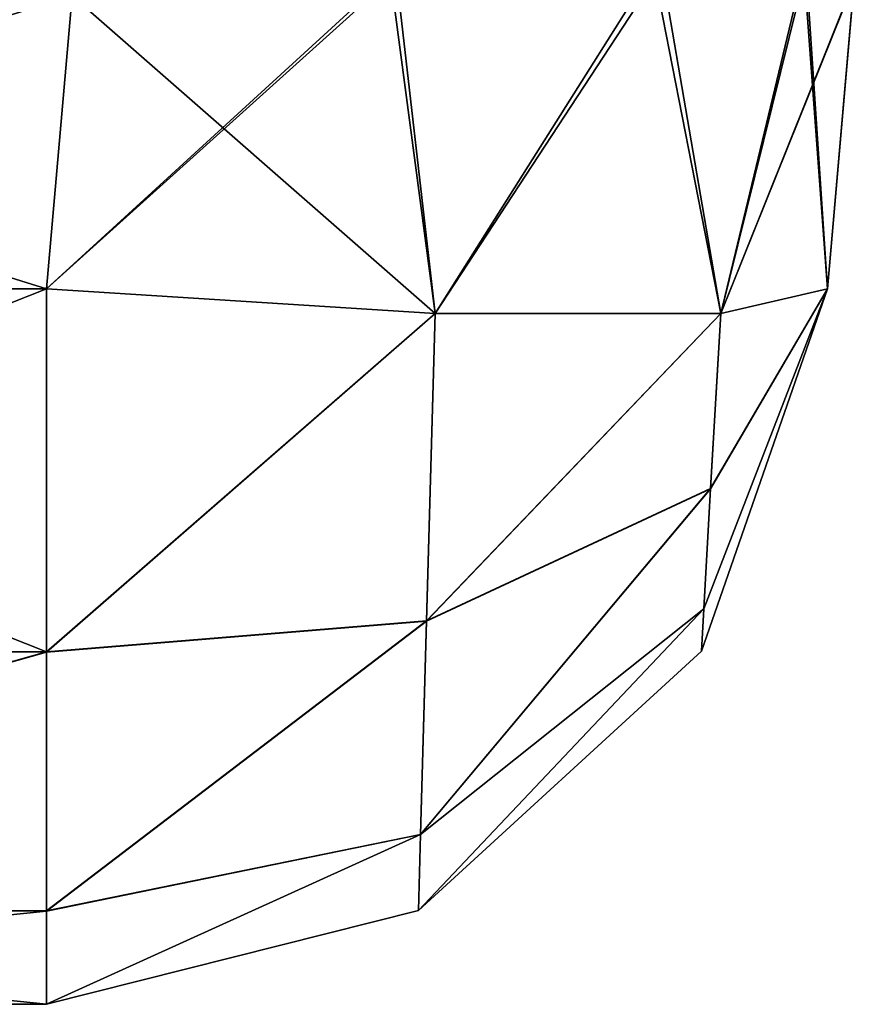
# Model space of a CAD drawing. Header units: millimetres. Extents: x -168 to 168, y -6 to 84.
# Tile 7 of 256: x -123.179 to -122.647, y -3.1 to -2.472. Entities that reach past the tile are written whole.
import ezdxf

# ---------------------------------------------------------------- set-up
doc = ezdxf.new("R2010")
doc.units = ezdxf.units.MM
doc.header["$LTSCALE"] = 65.185185
for name, color, linetype in [('132', 7, 'CONTINUOUS'), ('133', 7, 'CONTINUOUS'), ('134', 7, 'CONTINUOUS'), ('140', 7, 'CONTINUOUS'), ('142', 7, 'CONTINUOUS'), ('143', 7, 'CONTINUOUS'), ('144', 7, 'CONTINUOUS'), ('145', 7, 'CONTINUOUS'), ('146', 7, 'CONTINUOUS'), ('150', 7, 'CONTINUOUS'), ('151', 7, 'CONTINUOUS'), ('157', 7, 'CONTINUOUS'), ('159', 7, 'CONTINUOUS'), ('160', 7, 'CONTINUOUS'), ('165', 7, 'CONTINUOUS'), ('166', 7, 'CONTINUOUS'), ('170', 7, 'CONTINUOUS'), ('171', 7, 'CONTINUOUS'), ('172', 7, 'CONTINUOUS'), ('173', 7, 'CONTINUOUS'), ('174', 7, 'CONTINUOUS'), ('175', 7, 'CONTINUOUS')]:
    doc.layers.add(name, color=color, linetype=linetype)

msp = doc.modelspace()

# ---------------------------------------------------------------- linework, layer by layer
at = {"layer": '132', "linetype": 'Continuous'}
for points in [[(-122.64663, -2.447, -41.05903), (-122.64667, -2.44747, -38.94101), (-122.66383, -2.64358, -41.04183), (-122.64663, -2.447, -41.05903)], [(-122.66383, -2.64358, -41.04183), (-122.64667, -2.44747, -38.94101), (-122.66383, -2.64358, -38.95817), (-122.66383, -2.64358, -41.04183)]]:
    msp.add_3dface(points, dxfattribs=at)
at = {"layer": '133', "linetype": 'Continuous'}
for points in [[(-123.14555, -2.45642, -41.55631), (-122.94259, -2.4427, -41.51502), (-123.16193, -2.64358, -41.53993), (-123.14555, -2.45642, -41.55631)], [(-123.16193, -2.64358, -41.53993), (-122.94259, -2.4427, -41.51502), (-122.91397, -2.65932, -41.47195), (-123.16193, -2.64358, -41.53993)], [(-122.94259, -2.4427, -41.51502), (-122.77491, -2.43868, -41.39471), (-122.91397, -2.65932, -41.47195), (-122.94259, -2.4427, -41.51502)], [(-122.91397, -2.65932, -41.47195), (-122.77491, -2.43868, -41.39471), (-122.73182, -2.65932, -41.2898), (-122.91397, -2.65932, -41.47195)], [(-122.77491, -2.43868, -41.39471), (-122.67872, -2.43864, -41.23803), (-122.73182, -2.65932, -41.2898), (-122.77491, -2.43868, -41.39471)], [(-122.67872, -2.43864, -41.23803), (-122.64663, -2.447, -41.05903), (-122.73182, -2.65932, -41.2898), (-122.67872, -2.43864, -41.23803)], [(-122.64663, -2.447, -41.05903), (-122.66383, -2.64358, -41.04183), (-122.73182, -2.65932, -41.2898), (-122.64663, -2.447, -41.05903)]]:
    msp.add_3dface(points, dxfattribs=at)
at = {"layer": '134', "linetype": 'Continuous'}
for points in [[(-123.76197, -2.45642, -41.55631), (-123.14555, -2.45642, -41.55631), (-123.7456, -2.64358, -41.53993), (-123.76197, -2.45642, -41.55631)], [(-123.14555, -2.45642, -41.55631), (-123.16193, -2.64358, -41.53993), (-123.7456, -2.64358, -41.53993), (-123.14555, -2.45642, -41.55631)]]:
    msp.add_3dface(points, dxfattribs=at)
at = {"layer": '140', "linetype": 'Continuous'}
for points in [[(-123.14555, -2.45642, -38.44369), (-123.76197, -2.45642, -38.44369), (-123.16193, -2.64358, -38.46007), (-123.14555, -2.45642, -38.44369)], [(-123.76197, -2.45642, -38.44369), (-123.7456, -2.64358, -38.46007), (-123.16193, -2.64358, -38.46007), (-123.76197, -2.45642, -38.44369)]]:
    msp.add_3dface(points, dxfattribs=at)
at = {"layer": '142', "linetype": 'Continuous'}
for points in [[(-122.93897, -2.44252, -38.48657), (-123.14555, -2.45642, -38.44369), (-122.91397, -2.65932, -38.52805), (-122.93897, -2.44252, -38.48657)], [(-122.76965, -2.43873, -38.61119), (-122.93897, -2.44252, -38.48657), (-122.91397, -2.65932, -38.52805), (-122.76965, -2.43873, -38.61119)], [(-122.73182, -2.65932, -38.7102), (-122.76965, -2.43873, -38.61119), (-122.91397, -2.65932, -38.52805), (-122.73182, -2.65932, -38.7102)], [(-122.67739, -2.43915, -38.76565), (-122.76965, -2.43873, -38.61119), (-122.73182, -2.65932, -38.7102), (-122.67739, -2.43915, -38.76565)], [(-122.66383, -2.64358, -38.95817), (-122.67739, -2.43915, -38.76565), (-122.73182, -2.65932, -38.7102), (-122.66383, -2.64358, -38.95817)], [(-122.64667, -2.44747, -38.94101), (-122.67739, -2.43915, -38.76565), (-122.66383, -2.64358, -38.95817), (-122.64667, -2.44747, -38.94101)], [(-123.14555, -2.45642, -38.44369), (-123.16193, -2.64358, -38.46007), (-122.91397, -2.65932, -38.52805), (-123.14555, -2.45642, -38.44369)]]:
    msp.add_3dface(points, dxfattribs=at)
at = {"layer": '143', "linetype": 'Continuous'}
for points in [[(-122.91397, -2.65932, -38.52805), (-123.16193, -2.64358, -38.46007), (-123.16193, -2.87539, -38.54084), (-122.91397, -2.65932, -38.52805)], [(-122.66383, -2.64358, -38.95817), (-122.74265, -2.84775, -38.8449), (-122.74418, -2.87475, -38.95817), (-122.66383, -2.64358, -38.95817)], [(-122.66383, -2.64358, -38.95817), (-122.73827, -2.77108, -38.75508), (-122.74265, -2.84775, -38.8449), (-122.66383, -2.64358, -38.95817)], [(-122.66383, -2.64358, -38.95817), (-122.73182, -2.65932, -38.7102), (-122.73827, -2.77108, -38.75508), (-122.66383, -2.64358, -38.95817)], [(-122.91954, -2.85545, -38.6032), (-122.91397, -2.65932, -38.52805), (-123.16193, -2.87539, -38.54084), (-122.91954, -2.85545, -38.6032)], [(-122.73827, -2.77108, -38.75508), (-122.73182, -2.65932, -38.7102), (-122.91954, -2.85545, -38.6032), (-122.73827, -2.77108, -38.75508)], [(-122.73182, -2.65932, -38.7102), (-122.91397, -2.65932, -38.52805), (-122.91954, -2.85545, -38.6032), (-122.73182, -2.65932, -38.7102)], [(-122.74265, -2.84775, -38.8449), (-122.73827, -2.77108, -38.75508), (-122.92332, -2.99174, -38.75914), (-122.74265, -2.84775, -38.8449)], [(-122.73827, -2.77108, -38.75508), (-122.91954, -2.85545, -38.6032), (-122.92332, -2.99174, -38.75914), (-122.73827, -2.77108, -38.75508)], [(-122.74418, -2.87475, -38.95817), (-122.74265, -2.84775, -38.8449), (-122.92463, -3.0401, -38.95817), (-122.74418, -2.87475, -38.95817)], [(-122.74265, -2.84775, -38.8449), (-122.92332, -2.99174, -38.75914), (-122.92463, -3.0401, -38.95817), (-122.74265, -2.84775, -38.8449)], [(-122.92332, -2.99174, -38.75914), (-122.91954, -2.85545, -38.6032), (-123.16193, -3.04057, -38.72173), (-122.92332, -2.99174, -38.75914)], [(-122.91954, -2.85545, -38.6032), (-123.16193, -2.87539, -38.54084), (-123.16193, -3.04057, -38.72173), (-122.91954, -2.85545, -38.6032)], [(-122.92463, -3.0401, -38.95817), (-122.92332, -2.99174, -38.75914), (-123.16193, -3.1, -38.95817), (-122.92463, -3.0401, -38.95817)], [(-122.92332, -2.99174, -38.75914), (-123.16193, -3.04057, -38.72173), (-123.16193, -3.1, -38.95817), (-122.92332, -2.99174, -38.75914)]]:
    msp.add_3dface(points, dxfattribs=at)
at = {"layer": '144', "linetype": 'Continuous'}
for points in [[(-122.66383, -2.64358, -41.04183), (-122.74418, -2.87475, -38.95817), (-122.74418, -2.87475, -41.04183), (-122.66383, -2.64358, -41.04183)], [(-122.66383, -2.64358, -41.04183), (-122.66383, -2.64358, -38.95817), (-122.74418, -2.87475, -38.95817), (-122.66383, -2.64358, -41.04183)], [(-122.74418, -2.87475, -38.95817), (-122.92463, -3.0401, -38.95817), (-122.74418, -2.87475, -41.04183), (-122.74418, -2.87475, -38.95817)], [(-122.74418, -2.87475, -41.04183), (-122.92463, -3.0401, -38.95817), (-122.92463, -3.0401, -41.04183), (-122.74418, -2.87475, -41.04183)], [(-122.92463, -3.0401, -38.95817), (-123.16193, -3.1, -38.95817), (-122.92463, -3.0401, -41.04183), (-122.92463, -3.0401, -38.95817)], [(-122.92463, -3.0401, -41.04183), (-123.16193, -3.1, -38.95817), (-123.16193, -3.1, -41.04183), (-122.92463, -3.0401, -41.04183)]]:
    msp.add_3dface(points, dxfattribs=at)
at = {"layer": '145', "linetype": 'Continuous'}
for points in [[(-123.16193, -2.64358, -41.53993), (-122.91397, -2.65932, -41.47195), (-123.16193, -2.87519, -41.45929), (-123.16193, -2.64358, -41.53993)], [(-122.66383, -2.64358, -41.04183), (-122.74418, -2.87475, -41.04183), (-122.74265, -2.84769, -41.15521), (-122.66383, -2.64358, -41.04183)], [(-122.66383, -2.64358, -41.04183), (-122.74265, -2.84769, -41.15521), (-122.73826, -2.77099, -41.24499), (-122.66383, -2.64358, -41.04183)], [(-122.73182, -2.65932, -41.2898), (-122.66383, -2.64358, -41.04183), (-122.73826, -2.77099, -41.24499), (-122.73182, -2.65932, -41.2898)], [(-122.91397, -2.65932, -41.47195), (-122.91954, -2.85527, -41.39691), (-123.16193, -2.87519, -41.45929), (-122.91397, -2.65932, -41.47195)], [(-122.73182, -2.65932, -41.2898), (-122.73826, -2.77099, -41.24499), (-122.91954, -2.85527, -41.39691), (-122.73182, -2.65932, -41.2898)], [(-122.91397, -2.65932, -41.47195), (-122.73182, -2.65932, -41.2898), (-122.91954, -2.85527, -41.39691), (-122.91397, -2.65932, -41.47195)], [(-122.74265, -2.84769, -41.15521), (-122.92331, -2.99164, -41.24104), (-122.73826, -2.77099, -41.24499), (-122.74265, -2.84769, -41.15521)], [(-122.73826, -2.77099, -41.24499), (-122.92331, -2.99164, -41.24104), (-122.91954, -2.85527, -41.39691), (-122.73826, -2.77099, -41.24499)], [(-122.74418, -2.87475, -41.04183), (-122.92463, -3.0401, -41.04183), (-122.74265, -2.84769, -41.15521), (-122.74418, -2.87475, -41.04183)], [(-122.74265, -2.84769, -41.15521), (-122.92463, -3.0401, -41.04183), (-122.92331, -2.99164, -41.24104), (-122.74265, -2.84769, -41.15521)], [(-122.92331, -2.99164, -41.24104), (-123.16193, -3.04045, -41.27848), (-122.91954, -2.85527, -41.39691), (-122.92331, -2.99164, -41.24104)], [(-122.91954, -2.85527, -41.39691), (-123.16193, -3.04045, -41.27848), (-123.16193, -2.87519, -41.45929), (-122.91954, -2.85527, -41.39691)], [(-122.92463, -3.0401, -41.04183), (-123.16193, -3.1, -41.04183), (-122.92331, -2.99164, -41.24104), (-122.92463, -3.0401, -41.04183)], [(-122.92331, -2.99164, -41.24104), (-123.16193, -3.1, -41.04183), (-123.16193, -3.04045, -41.27848), (-122.92331, -2.99164, -41.24104)]]:
    msp.add_3dface(points, dxfattribs=at)
at = {"layer": '146', "linetype": 'Continuous'}
for points in [[(-123.7456, -2.64358, -41.53993), (-123.16193, -2.64358, -41.53993), (-123.16193, -2.87519, -41.45929), (-123.7456, -2.64358, -41.53993)], [(-123.7456, -2.64358, -41.53993), (-123.16193, -2.87519, -41.45929), (-123.7456, -2.87475, -41.45958), (-123.7456, -2.64358, -41.53993)], [(-123.7456, -2.87475, -41.45958), (-123.16193, -2.87519, -41.45929), (-123.7456, -3.0401, -41.27913), (-123.7456, -2.87475, -41.45958)], [(-123.16193, -2.87519, -41.45929), (-123.16193, -3.04045, -41.27848), (-123.7456, -3.0401, -41.27913), (-123.16193, -2.87519, -41.45929)], [(-123.7456, -3.0401, -41.27913), (-123.16193, -3.1, -41.04183), (-123.7456, -3.1, -41.04183), (-123.7456, -3.0401, -41.27913)], [(-123.16193, -3.04045, -41.27848), (-123.16193, -3.1, -41.04183), (-123.7456, -3.0401, -41.27913), (-123.16193, -3.04045, -41.27848)]]:
    msp.add_3dface(points, dxfattribs=at)
at = {"layer": '150', "linetype": 'Continuous'}
for points in [[(-123.16193, -2.64358, -38.46007), (-123.7456, -2.64358, -38.46007), (-123.7456, -2.87475, -38.54042), (-123.16193, -2.64358, -38.46007)], [(-123.16193, -2.87539, -38.54084), (-123.16193, -2.64358, -38.46007), (-123.7456, -2.87475, -38.54042), (-123.16193, -2.87539, -38.54084)], [(-123.16193, -2.87539, -38.54084), (-123.7456, -2.87475, -38.54042), (-123.7456, -3.0401, -38.72087), (-123.16193, -2.87539, -38.54084)], [(-123.16193, -3.04057, -38.72173), (-123.16193, -2.87539, -38.54084), (-123.7456, -3.0401, -38.72087), (-123.16193, -3.04057, -38.72173)], [(-123.7456, -3.1, -38.95817), (-123.16193, -3.04057, -38.72173), (-123.7456, -3.0401, -38.72087), (-123.7456, -3.1, -38.95817)], [(-123.16193, -3.1, -38.95817), (-123.16193, -3.04057, -38.72173), (-123.7456, -3.1, -38.95817), (-123.16193, -3.1, -38.95817)]]:
    msp.add_3dface(points, dxfattribs=at)
at = {"layer": '151', "linetype": 'Continuous'}
for points in [[(-123.7456, -3.1, -41.04183), (-123.16193, -3.1, -38.95817), (-123.7456, -3.1, -38.95817), (-123.7456, -3.1, -41.04183)], [(-123.16193, -3.1, -41.04183), (-123.16193, -3.1, -38.95817), (-123.7456, -3.1, -41.04183), (-123.16193, -3.1, -41.04183)]]:
    msp.add_3dface(points, dxfattribs=at)
at = {"layer": '157', "linetype": 'Continuous'}
for points in [[(-123.76197, -2.45642, 41.55631), (-123.7456, -2.64358, 41.53993), (-123.16193, -2.64358, 41.53993), (-123.76197, -2.45642, 41.55631)], [(-123.14555, -2.45642, 41.55631), (-123.76197, -2.45642, 41.55631), (-123.16193, -2.64358, 41.53993), (-123.14555, -2.45642, 41.55631)]]:
    msp.add_3dface(points, dxfattribs=at)
at = {"layer": '159', "linetype": 'Continuous'}
for points in [[(-122.94259, -2.4427, 41.51502), (-123.14555, -2.45642, 41.55631), (-122.91397, -2.65932, 41.47195), (-122.94259, -2.4427, 41.51502)], [(-122.7749, -2.43868, 41.3947), (-122.94259, -2.4427, 41.51502), (-122.91397, -2.65932, 41.47195), (-122.7749, -2.43868, 41.3947)], [(-122.73182, -2.65932, 41.2898), (-122.7749, -2.43868, 41.3947), (-122.91397, -2.65932, 41.47195), (-122.73182, -2.65932, 41.2898)], [(-122.67872, -2.43864, 41.23803), (-122.7749, -2.43868, 41.3947), (-122.73182, -2.65932, 41.2898), (-122.67872, -2.43864, 41.23803)], [(-122.66383, -2.64358, 41.04183), (-122.67872, -2.43864, 41.23803), (-122.73182, -2.65932, 41.2898), (-122.66383, -2.64358, 41.04183)], [(-122.64663, -2.447, 41.05903), (-122.67872, -2.43864, 41.23803), (-122.66383, -2.64358, 41.04183), (-122.64663, -2.447, 41.05903)], [(-123.14555, -2.45642, 41.55631), (-123.16193, -2.64358, 41.53993), (-122.91397, -2.65932, 41.47195), (-123.14555, -2.45642, 41.55631)]]:
    msp.add_3dface(points, dxfattribs=at)
at = {"layer": '160', "linetype": 'Continuous'}
for points in [[(-122.64663, -2.447, 41.05903), (-122.66383, -2.64358, 41.04183), (-122.66383, -2.64358, 38.95817), (-122.64663, -2.447, 41.05903)], [(-122.64669, -2.44768, 38.94101), (-122.64663, -2.447, 41.05903), (-122.66383, -2.64358, 38.95817), (-122.64669, -2.44768, 38.94101)]]:
    msp.add_3dface(points, dxfattribs=at)
at = {"layer": '165', "linetype": 'Continuous'}
for points in [[(-123.7456, -2.64358, 38.46007), (-123.76197, -2.45642, 38.44369), (-123.14555, -2.45642, 38.44369), (-123.7456, -2.64358, 38.46007)], [(-123.7456, -2.64358, 38.46007), (-123.14555, -2.45642, 38.44369), (-123.16193, -2.64358, 38.46007), (-123.7456, -2.64358, 38.46007)]]:
    msp.add_3dface(points, dxfattribs=at)
at = {"layer": '166', "linetype": 'Continuous'}
for points in [[(-123.7456, -2.87475, 38.54042), (-123.7456, -2.64358, 38.46007), (-123.16193, -2.87519, 38.54071), (-123.7456, -2.87475, 38.54042)], [(-123.7456, -2.64358, 38.46007), (-123.16193, -2.64358, 38.46007), (-123.16193, -2.87519, 38.54071), (-123.7456, -2.64358, 38.46007)], [(-123.7456, -3.0401, 38.72087), (-123.7456, -2.87475, 38.54042), (-123.16193, -2.87519, 38.54071), (-123.7456, -3.0401, 38.72087)], [(-123.16193, -3.04045, 38.72152), (-123.7456, -3.0401, 38.72087), (-123.16193, -2.87519, 38.54071), (-123.16193, -3.04045, 38.72152)], [(-123.16193, -3.1, 38.95817), (-123.7456, -3.0401, 38.72087), (-123.16193, -3.04045, 38.72152), (-123.16193, -3.1, 38.95817)], [(-123.7456, -3.1, 38.95817), (-123.7456, -3.0401, 38.72087), (-123.16193, -3.1, 38.95817), (-123.7456, -3.1, 38.95817)]]:
    msp.add_3dface(points, dxfattribs=at)
at = {"layer": '170', "linetype": 'Continuous'}
for points in [[(-123.16193, -2.64358, 41.53993), (-123.7456, -2.64358, 41.53993), (-123.7456, -2.87475, 41.45958), (-123.16193, -2.64358, 41.53993)], [(-123.16193, -2.64358, 41.53993), (-123.7456, -2.87475, 41.45958), (-123.16193, -2.87539, 41.45916), (-123.16193, -2.64358, 41.53993)], [(-123.7456, -2.87475, 41.45958), (-123.7456, -3.0401, 41.27913), (-123.16193, -2.87539, 41.45916), (-123.7456, -2.87475, 41.45958)], [(-123.16193, -2.87539, 41.45916), (-123.7456, -3.0401, 41.27913), (-123.16193, -3.04057, 41.27827), (-123.16193, -2.87539, 41.45916)], [(-123.7456, -3.0401, 41.27913), (-123.7456, -3.1, 41.04183), (-123.16193, -3.04057, 41.27827), (-123.7456, -3.0401, 41.27913)], [(-123.16193, -3.04057, 41.27827), (-123.7456, -3.1, 41.04183), (-123.16193, -3.1, 41.04183), (-123.16193, -3.04057, 41.27827)]]:
    msp.add_3dface(points, dxfattribs=at)
at = {"layer": '171', "linetype": 'Continuous'}
for points in [[(-122.91397, -2.65932, 41.47195), (-123.16193, -2.64358, 41.53993), (-123.16193, -2.87539, 41.45916), (-122.91397, -2.65932, 41.47195)], [(-122.66383, -2.64358, 41.04183), (-122.74265, -2.84775, 41.1551), (-122.74418, -2.87475, 41.04183), (-122.66383, -2.64358, 41.04183)], [(-122.66383, -2.64358, 41.04183), (-122.73827, -2.77108, 41.24492), (-122.74265, -2.84775, 41.1551), (-122.66383, -2.64358, 41.04183)], [(-122.66383, -2.64358, 41.04183), (-122.73182, -2.65932, 41.2898), (-122.73827, -2.77108, 41.24492), (-122.66383, -2.64358, 41.04183)], [(-122.91397, -2.65932, 41.47195), (-123.16193, -2.87539, 41.45916), (-122.91954, -2.85545, 41.3968), (-122.91397, -2.65932, 41.47195)], [(-122.73827, -2.77108, 41.24492), (-122.73182, -2.65932, 41.2898), (-122.91954, -2.85545, 41.3968), (-122.73827, -2.77108, 41.24492)], [(-122.73182, -2.65932, 41.2898), (-122.91397, -2.65932, 41.47195), (-122.91954, -2.85545, 41.3968), (-122.73182, -2.65932, 41.2898)], [(-122.74265, -2.84775, 41.1551), (-122.73827, -2.77108, 41.24492), (-122.92332, -2.99174, 41.24086), (-122.74265, -2.84775, 41.1551)], [(-122.73827, -2.77108, 41.24492), (-122.91954, -2.85545, 41.3968), (-122.92332, -2.99174, 41.24086), (-122.73827, -2.77108, 41.24492)], [(-122.74418, -2.87475, 41.04183), (-122.74265, -2.84775, 41.1551), (-122.92463, -3.0401, 41.04183), (-122.74418, -2.87475, 41.04183)], [(-122.74265, -2.84775, 41.1551), (-122.92332, -2.99174, 41.24086), (-122.92463, -3.0401, 41.04183), (-122.74265, -2.84775, 41.1551)], [(-122.91954, -2.85545, 41.3968), (-123.16193, -3.04057, 41.27827), (-122.92332, -2.99174, 41.24086), (-122.91954, -2.85545, 41.3968)], [(-123.16193, -2.87539, 41.45916), (-123.16193, -3.04057, 41.27827), (-122.91954, -2.85545, 41.3968), (-123.16193, -2.87539, 41.45916)], [(-122.92332, -2.99174, 41.24086), (-123.16193, -3.1, 41.04183), (-122.92463, -3.0401, 41.04183), (-122.92332, -2.99174, 41.24086)], [(-123.16193, -3.04057, 41.27827), (-123.16193, -3.1, 41.04183), (-122.92332, -2.99174, 41.24086), (-123.16193, -3.04057, 41.27827)]]:
    msp.add_3dface(points, dxfattribs=at)
at = {"layer": '172', "linetype": 'Continuous'}
for points in [[(-122.66383, -2.64358, 38.95817), (-122.66383, -2.64358, 41.04183), (-122.74418, -2.87475, 41.04183), (-122.66383, -2.64358, 38.95817)], [(-122.66383, -2.64358, 38.95817), (-122.74418, -2.87475, 41.04183), (-122.74418, -2.87475, 38.95817), (-122.66383, -2.64358, 38.95817)], [(-122.74418, -2.87475, 41.04183), (-122.92463, -3.0401, 41.04183), (-122.74418, -2.87475, 38.95817), (-122.74418, -2.87475, 41.04183)], [(-122.74418, -2.87475, 38.95817), (-122.92463, -3.0401, 41.04183), (-122.92463, -3.0401, 38.95817), (-122.74418, -2.87475, 38.95817)], [(-123.16193, -3.1, 41.04183), (-123.16193, -3.1, 38.95817), (-122.92463, -3.0401, 38.95817), (-123.16193, -3.1, 41.04183)], [(-122.92463, -3.0401, 41.04183), (-123.16193, -3.1, 41.04183), (-122.92463, -3.0401, 38.95817), (-122.92463, -3.0401, 41.04183)]]:
    msp.add_3dface(points, dxfattribs=at)
at = {"layer": '173', "linetype": 'Continuous'}
for points in [[(-123.16193, -2.87519, 38.54071), (-123.16193, -2.64358, 38.46007), (-122.91397, -2.65932, 38.52805), (-123.16193, -2.87519, 38.54071)], [(-122.66383, -2.64358, 38.95817), (-122.74418, -2.87475, 38.95817), (-122.74265, -2.84769, 38.84479), (-122.66383, -2.64358, 38.95817)], [(-122.66383, -2.64358, 38.95817), (-122.74265, -2.84769, 38.84479), (-122.73826, -2.77099, 38.75501), (-122.66383, -2.64358, 38.95817)], [(-122.66383, -2.64358, 38.95817), (-122.73826, -2.77099, 38.75501), (-122.73182, -2.65932, 38.7102), (-122.66383, -2.64358, 38.95817)], [(-122.91954, -2.85527, 38.60309), (-123.16193, -2.87519, 38.54071), (-122.91397, -2.65932, 38.52805), (-122.91954, -2.85527, 38.60309)], [(-122.73826, -2.77099, 38.75501), (-122.91954, -2.85527, 38.60309), (-122.73182, -2.65932, 38.7102), (-122.73826, -2.77099, 38.75501)], [(-122.73182, -2.65932, 38.7102), (-122.91954, -2.85527, 38.60309), (-122.91397, -2.65932, 38.52805), (-122.73182, -2.65932, 38.7102)], [(-122.74265, -2.84769, 38.84479), (-122.92331, -2.99164, 38.75896), (-122.73826, -2.77099, 38.75501), (-122.74265, -2.84769, 38.84479)], [(-122.73826, -2.77099, 38.75501), (-122.92331, -2.99164, 38.75896), (-122.91954, -2.85527, 38.60309), (-122.73826, -2.77099, 38.75501)], [(-122.74418, -2.87475, 38.95817), (-122.92463, -3.0401, 38.95817), (-122.74265, -2.84769, 38.84479), (-122.74418, -2.87475, 38.95817)], [(-122.74265, -2.84769, 38.84479), (-122.92463, -3.0401, 38.95817), (-122.92331, -2.99164, 38.75896), (-122.74265, -2.84769, 38.84479)], [(-122.92331, -2.99164, 38.75896), (-123.16193, -3.04045, 38.72152), (-122.91954, -2.85527, 38.60309), (-122.92331, -2.99164, 38.75896)], [(-123.16193, -3.04045, 38.72152), (-123.16193, -2.87519, 38.54071), (-122.91954, -2.85527, 38.60309), (-123.16193, -3.04045, 38.72152)], [(-123.16193, -3.1, 38.95817), (-123.16193, -3.04045, 38.72152), (-122.92331, -2.99164, 38.75896), (-123.16193, -3.1, 38.95817)], [(-122.92463, -3.0401, 38.95817), (-123.16193, -3.1, 38.95817), (-122.92331, -2.99164, 38.75896), (-122.92463, -3.0401, 38.95817)]]:
    msp.add_3dface(points, dxfattribs=at)
at = {"layer": '174', "linetype": 'Continuous'}
for points in [[(-123.14555, -2.45642, 38.44369), (-122.93897, -2.44252, 38.48657), (-123.16193, -2.64358, 38.46007), (-123.14555, -2.45642, 38.44369)], [(-123.16193, -2.64358, 38.46007), (-122.93897, -2.44252, 38.48657), (-122.91397, -2.65932, 38.52805), (-123.16193, -2.64358, 38.46007)], [(-122.93897, -2.44252, 38.48657), (-122.76965, -2.43873, 38.61119), (-122.91397, -2.65932, 38.52805), (-122.93897, -2.44252, 38.48657)], [(-122.76965, -2.43873, 38.61119), (-122.73182, -2.65932, 38.7102), (-122.91397, -2.65932, 38.52805), (-122.76965, -2.43873, 38.61119)], [(-122.76965, -2.43873, 38.61119), (-122.6774, -2.43915, 38.76565), (-122.73182, -2.65932, 38.7102), (-122.76965, -2.43873, 38.61119)], [(-122.6774, -2.43915, 38.76565), (-122.64669, -2.44768, 38.94101), (-122.73182, -2.65932, 38.7102), (-122.6774, -2.43915, 38.76565)], [(-122.64669, -2.44768, 38.94101), (-122.66383, -2.64358, 38.95817), (-122.73182, -2.65932, 38.7102), (-122.64669, -2.44768, 38.94101)]]:
    msp.add_3dface(points, dxfattribs=at)
at = {"layer": '175', "linetype": 'Continuous'}
for points in [[(-123.7456, -3.1, 41.04183), (-123.7456, -3.1, 38.95817), (-123.16193, -3.1, 41.04183), (-123.7456, -3.1, 41.04183)], [(-123.7456, -3.1, 38.95817), (-123.16193, -3.1, 38.95817), (-123.16193, -3.1, 41.04183), (-123.7456, -3.1, 38.95817)]]:
    msp.add_3dface(points, dxfattribs=at)

doc.saveas('drawing.dxf')
